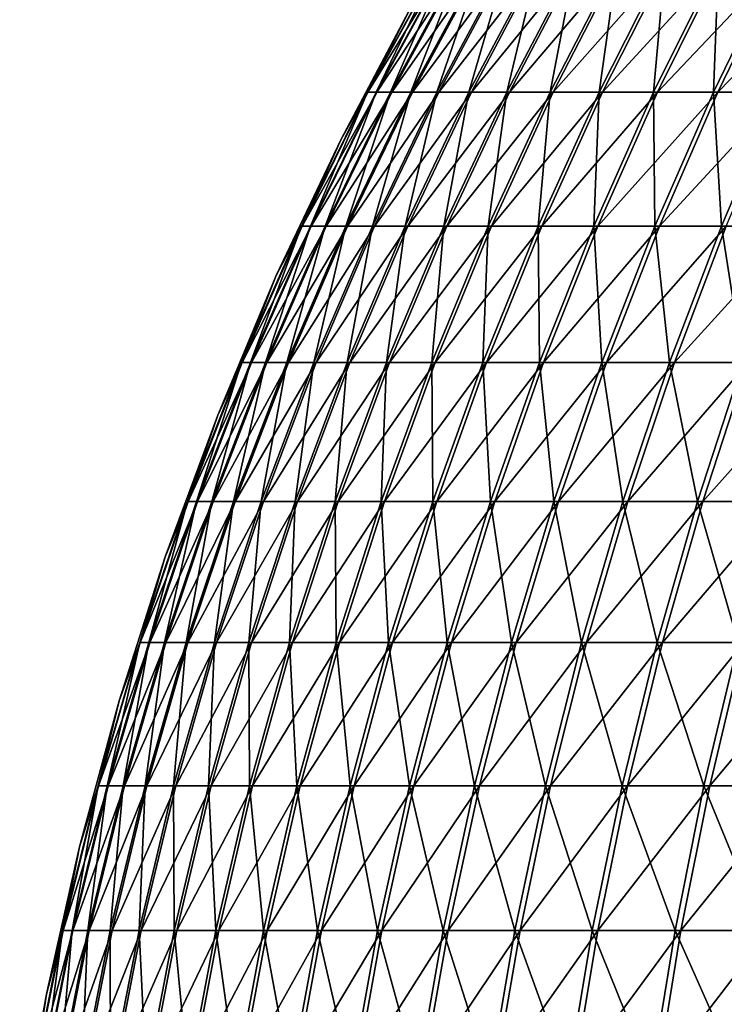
# Model space of a CAD drawing. Header units: millimetres. Extents: x -80 to 80, y -80 to 80.
# Tile 69 of 170: x -79 to -63, y 16 to 39. Entities that reach past the tile are written whole.
import ezdxf

# ---------------------------------------------------------------- set-up
doc = ezdxf.new("R2010")
doc.units = ezdxf.units.MM
doc.header["$LTSCALE"] = 13.670324
doc.layers.add('1', color=7, linetype='CONTINUOUS')
doc.layers.add('2', color=7, linetype='CONTINUOUS')

msp = doc.modelspace()

# ---------------------------------------------------------------- linework, layer by layer
at = {"layer": '1', "color": 7, "linetype": 'Continuous'}
for points in [[(-70.683, 36.94, 6.275), (-69.011, 40, 6.126), (-70.891, 36.94, 3.139), (-70.683, 36.94, 6.275)], [(-70.891, 36.94, 3.139), (-69.011, 40, 6.126), (-69.214, 40, 3.065), (-70.891, 36.94, 3.139)], [(-70.891, 36.94, 3.139), (-69.214, 40, 3.065), (-69.864, 38.974), (-70.891, 36.94, 3.139)], [(-70.336, 36.94, 9.398), (-68.672, 40, 9.176), (-70.683, 36.94, 6.275), (-70.336, 36.94, 9.398)], [(-70.683, 36.94, 6.275), (-68.672, 40, 9.176), (-69.011, 40, 6.126), (-70.683, 36.94, 6.275)], [(-69.851, 36.94, 12.503), (-68.198, 40, 12.207), (-70.336, 36.94, 9.398), (-69.851, 36.94, 12.503)], [(-70.336, 36.94, 9.398), (-68.198, 40, 12.207), (-68.672, 40, 9.176), (-70.336, 36.94, 9.398)], [(-69.229, 36.94, 15.584), (-67.591, 40, 15.215), (-69.851, 36.94, 12.503), (-69.229, 36.94, 15.584)], [(-69.851, 36.94, 12.503), (-67.591, 40, 15.215), (-68.198, 40, 12.207), (-69.851, 36.94, 12.503)], [(-68.471, 36.94, 18.634), (-66.851, 40, 18.193), (-69.229, 36.94, 15.584), (-68.471, 36.94, 18.634)], [(-69.229, 36.94, 15.584), (-66.851, 40, 18.193), (-67.591, 40, 15.215), (-69.229, 36.94, 15.584)], [(-67.578, 36.94, 21.647), (-65.98, 40, 21.135), (-68.471, 36.94, 18.634), (-67.578, 36.94, 21.647)], [(-68.471, 36.94, 18.634), (-65.98, 40, 21.135), (-66.851, 40, 18.193), (-68.471, 36.94, 18.634)], [(-66.554, 36.94, 24.618), (-64.979, 40, 24.036), (-67.578, 36.94, 21.647), (-66.554, 36.94, 24.618)], [(-67.578, 36.94, 21.647), (-64.979, 40, 24.036), (-65.98, 40, 21.135), (-67.578, 36.94, 21.647)], [(-65.398, 36.94, 27.541), (-63.851, 40, 26.889), (-66.554, 36.94, 24.618), (-65.398, 36.94, 27.541)], [(-66.554, 36.94, 24.618), (-63.851, 40, 26.889), (-64.979, 40, 24.036), (-66.554, 36.94, 24.618)], [(-64.115, 36.94, 30.41), (-62.598, 40, 29.69), (-65.398, 36.94, 27.541), (-64.115, 36.94, 30.41)], [(-65.398, 36.94, 27.541), (-62.598, 40, 29.69), (-63.851, 40, 26.889), (-65.398, 36.94, 27.541)], [(-62.705, 36.94, 33.219), (-61.222, 40, 32.433), (-64.115, 36.94, 30.41), (-62.705, 36.94, 33.219)], [(-64.115, 36.94, 30.41), (-61.222, 40, 32.433), (-62.598, 40, 29.69), (-64.115, 36.94, 30.41)], [(-61.173, 36.94, 35.962), (-59.726, 40, 35.112), (-62.705, 36.94, 33.219), (-61.173, 36.94, 35.962)], [(-62.705, 36.94, 33.219), (-59.726, 40, 35.112), (-61.222, 40, 32.433), (-62.705, 36.94, 33.219)], [(-71.52, 35.845), (-70.891, 36.94, 3.139), (-69.864, 38.974), (-71.52, 35.845)], [(-72.221, 33.809, 6.411), (-70.683, 36.94, 6.275), (-72.434, 33.809, 3.207), (-72.221, 33.809, 6.411)], [(-72.434, 33.809, 3.207), (-70.683, 36.94, 6.275), (-70.891, 36.94, 3.139), (-72.434, 33.809, 3.207)], [(-72.434, 33.809, 3.207), (-70.891, 36.94, 3.139), (-71.52, 35.845), (-72.434, 33.809, 3.207)], [(-71.866, 33.809, 9.603), (-70.336, 36.94, 9.398), (-72.221, 33.809, 6.411), (-71.866, 33.809, 9.603)], [(-72.221, 33.809, 6.411), (-70.336, 36.94, 9.398), (-70.683, 36.94, 6.275), (-72.221, 33.809, 6.411)], [(-71.37, 33.809, 12.775), (-69.851, 36.94, 12.503), (-71.866, 33.809, 9.603), (-71.37, 33.809, 12.775)], [(-71.866, 33.809, 9.603), (-69.851, 36.94, 12.503), (-70.336, 36.94, 9.398), (-71.866, 33.809, 9.603)], [(-70.735, 33.809, 15.923), (-69.229, 36.94, 15.584), (-71.37, 33.809, 12.775), (-70.735, 33.809, 15.923)], [(-71.37, 33.809, 12.775), (-69.229, 36.94, 15.584), (-69.851, 36.94, 12.503), (-71.37, 33.809, 12.775)], [(-69.96, 33.809, 19.039), (-68.471, 36.94, 18.634), (-70.735, 33.809, 15.923), (-69.96, 33.809, 19.039)], [(-70.735, 33.809, 15.923), (-68.471, 36.94, 18.634), (-69.229, 36.94, 15.584), (-70.735, 33.809, 15.923)], [(-69.049, 33.809, 22.118), (-67.578, 36.94, 21.647), (-69.96, 33.809, 19.039), (-69.049, 33.809, 22.118)], [(-69.96, 33.809, 19.039), (-67.578, 36.94, 21.647), (-68.471, 36.94, 18.634), (-69.96, 33.809, 19.039)], [(-68.002, 33.809, 25.154), (-66.554, 36.94, 24.618), (-69.049, 33.809, 22.118), (-68.002, 33.809, 25.154)], [(-69.049, 33.809, 22.118), (-66.554, 36.94, 24.618), (-67.578, 36.94, 21.647), (-69.049, 33.809, 22.118)], [(-66.821, 33.809, 28.14), (-65.398, 36.94, 27.541), (-68.002, 33.809, 25.154), (-66.821, 33.809, 28.14)], [(-68.002, 33.809, 25.154), (-65.398, 36.94, 27.541), (-66.554, 36.94, 24.618), (-68.002, 33.809, 25.154)], [(-65.51, 33.809, 31.071), (-64.115, 36.94, 30.41), (-66.821, 33.809, 28.14), (-65.51, 33.809, 31.071)], [(-66.821, 33.809, 28.14), (-64.115, 36.94, 30.41), (-65.398, 36.94, 27.541), (-66.821, 33.809, 28.14)], [(-64.07, 33.809, 33.941), (-62.705, 36.94, 33.219), (-65.51, 33.809, 31.071), (-64.07, 33.809, 33.941)], [(-65.51, 33.809, 31.071), (-62.705, 36.94, 33.219), (-64.115, 36.94, 30.41), (-65.51, 33.809, 31.071)], [(-62.504, 33.809, 36.745), (-61.173, 36.94, 35.962), (-64.07, 33.809, 33.941), (-62.504, 33.809, 36.745)], [(-64.07, 33.809, 33.941), (-61.173, 36.94, 35.962), (-62.705, 36.94, 33.219), (-64.07, 33.809, 33.941)], [(-73.036, 32.647), (-72.434, 33.809, 3.207), (-71.52, 35.845), (-73.036, 32.647)], [(-73.621, 30.615, 6.535), (-72.221, 33.809, 6.411), (-73.838, 30.615, 3.269), (-73.621, 30.615, 6.535)], [(-73.838, 30.615, 3.269), (-72.221, 33.809, 6.411), (-72.434, 33.809, 3.207), (-73.838, 30.615, 3.269)], [(-73.838, 30.615, 3.269), (-72.434, 33.809, 3.207), (-73.036, 32.647), (-73.838, 30.615, 3.269)], [(-73.259, 30.615, 9.789), (-71.866, 33.809, 9.603), (-73.621, 30.615, 6.535), (-73.259, 30.615, 9.789)], [(-73.621, 30.615, 6.535), (-71.866, 33.809, 9.603), (-72.221, 33.809, 6.411), (-73.621, 30.615, 6.535)], [(-72.754, 30.615, 13.023), (-71.37, 33.809, 12.775), (-73.259, 30.615, 9.789), (-72.754, 30.615, 13.023)], [(-73.259, 30.615, 9.789), (-71.37, 33.809, 12.775), (-71.866, 33.809, 9.603), (-73.259, 30.615, 9.789)], [(-72.106, 30.615, 16.232), (-70.735, 33.809, 15.923), (-72.754, 30.615, 13.023), (-72.106, 30.615, 16.232)], [(-72.754, 30.615, 13.023), (-70.735, 33.809, 15.923), (-71.37, 33.809, 12.775), (-72.754, 30.615, 13.023)], [(-71.317, 30.615, 19.408), (-69.96, 33.809, 19.039), (-72.106, 30.615, 16.232), (-71.317, 30.615, 19.408)], [(-72.106, 30.615, 16.232), (-69.96, 33.809, 19.039), (-70.735, 33.809, 15.923), (-72.106, 30.615, 16.232)], [(-70.387, 30.615, 22.547), (-69.049, 33.809, 22.118), (-71.317, 30.615, 19.408), (-70.387, 30.615, 22.547)], [(-71.317, 30.615, 19.408), (-69.049, 33.809, 22.118), (-69.96, 33.809, 19.039), (-71.317, 30.615, 19.408)], [(-69.32, 30.615, 25.641), (-68.002, 33.809, 25.154), (-70.387, 30.615, 22.547), (-69.32, 30.615, 25.641)], [(-70.387, 30.615, 22.547), (-68.002, 33.809, 25.154), (-69.049, 33.809, 22.118), (-70.387, 30.615, 22.547)], [(-68.117, 30.615, 28.686), (-66.821, 33.809, 28.14), (-69.32, 30.615, 25.641), (-68.117, 30.615, 28.686)], [(-69.32, 30.615, 25.641), (-66.821, 33.809, 28.14), (-68.002, 33.809, 25.154), (-69.32, 30.615, 25.641)], [(-66.78, 30.615, 31.674), (-65.51, 33.809, 31.071), (-68.117, 30.615, 28.686), (-66.78, 30.615, 31.674)], [(-68.117, 30.615, 28.686), (-65.51, 33.809, 31.071), (-66.821, 33.809, 28.14), (-68.117, 30.615, 28.686)], [(-65.312, 30.615, 34.599), (-64.07, 33.809, 33.941), (-66.78, 30.615, 31.674), (-65.312, 30.615, 34.599)], [(-66.78, 30.615, 31.674), (-64.07, 33.809, 33.941), (-65.51, 33.809, 31.071), (-66.78, 30.615, 31.674)], [(-63.716, 30.615, 37.457), (-62.504, 33.809, 36.745), (-65.312, 30.615, 34.599), (-63.716, 30.615, 37.457)], [(-65.312, 30.615, 34.599), (-62.504, 33.809, 36.745), (-64.07, 33.809, 33.941), (-65.312, 30.615, 34.599)], [(-61.995, 30.615, 40.242), (-60.816, 33.809, 39.476), (-63.716, 30.615, 37.457), (-61.995, 30.615, 40.242)], [(-63.716, 30.615, 37.457), (-60.816, 33.809, 39.476), (-62.504, 33.809, 36.745), (-63.716, 30.615, 37.457)], [(-74.408, 29.384), (-73.838, 30.615, 3.269), (-73.036, 32.647), (-74.408, 29.384)], [(-74.881, 27.362, 6.647), (-73.621, 30.615, 6.535), (-75.102, 27.362, 3.325), (-74.881, 27.362, 6.647)], [(-75.102, 27.362, 3.325), (-73.621, 30.615, 6.535), (-73.838, 30.615, 3.269), (-75.102, 27.362, 3.325)], [(-75.102, 27.362, 3.325), (-73.838, 30.615, 3.269), (-74.408, 29.384), (-75.102, 27.362, 3.325)], [(-74.513, 27.362, 9.956), (-73.259, 30.615, 9.789), (-74.881, 27.362, 6.647), (-74.513, 27.362, 9.956)], [(-74.881, 27.362, 6.647), (-73.259, 30.615, 9.789), (-73.621, 30.615, 6.535), (-74.881, 27.362, 6.647)], [(-73.999, 27.362, 13.246), (-72.754, 30.615, 13.023), (-74.513, 27.362, 9.956), (-73.999, 27.362, 13.246)], [(-74.513, 27.362, 9.956), (-72.754, 30.615, 13.023), (-73.259, 30.615, 9.789), (-74.513, 27.362, 9.956)], [(-73.34, 27.362, 16.509), (-72.106, 30.615, 16.232), (-73.999, 27.362, 13.246), (-73.34, 27.362, 16.509)], [(-73.999, 27.362, 13.246), (-72.106, 30.615, 16.232), (-72.754, 30.615, 13.023), (-73.999, 27.362, 13.246)], [(-72.537, 27.362, 19.74), (-71.317, 30.615, 19.408), (-73.34, 27.362, 16.509), (-72.537, 27.362, 19.74)], [(-73.34, 27.362, 16.509), (-71.317, 30.615, 19.408), (-72.106, 30.615, 16.232), (-73.34, 27.362, 16.509)], [(-71.592, 27.362, 22.933), (-70.387, 30.615, 22.547), (-72.537, 27.362, 19.74), (-71.592, 27.362, 22.933)], [(-72.537, 27.362, 19.74), (-70.387, 30.615, 22.547), (-71.317, 30.615, 19.408), (-72.537, 27.362, 19.74)], [(-70.506, 27.362, 26.08), (-69.32, 30.615, 25.641), (-71.592, 27.362, 22.933), (-70.506, 27.362, 26.08)], [(-71.592, 27.362, 22.933), (-69.32, 30.615, 25.641), (-70.387, 30.615, 22.547), (-71.592, 27.362, 22.933)], [(-69.283, 27.362, 29.177), (-68.117, 30.615, 28.686), (-70.506, 27.362, 26.08), (-69.283, 27.362, 29.177)], [(-70.506, 27.362, 26.08), (-68.117, 30.615, 28.686), (-69.32, 30.615, 25.641), (-70.506, 27.362, 26.08)], [(-67.923, 27.362, 32.216), (-66.78, 30.615, 31.674), (-69.283, 27.362, 29.177), (-67.923, 27.362, 32.216)], [(-69.283, 27.362, 29.177), (-66.78, 30.615, 31.674), (-68.117, 30.615, 28.686), (-69.283, 27.362, 29.177)], [(-66.43, 27.362, 35.192), (-65.312, 30.615, 34.599), (-67.923, 27.362, 32.216), (-66.43, 27.362, 35.192)], [(-67.923, 27.362, 32.216), (-65.312, 30.615, 34.599), (-66.78, 30.615, 31.674), (-67.923, 27.362, 32.216)], [(-64.806, 27.362, 38.098), (-63.716, 30.615, 37.457), (-66.43, 27.362, 35.192), (-64.806, 27.362, 38.098)], [(-66.43, 27.362, 35.192), (-63.716, 30.615, 37.457), (-65.312, 30.615, 34.599), (-66.43, 27.362, 35.192)], [(-63.056, 27.362, 40.93), (-61.995, 30.615, 40.242), (-64.806, 27.362, 38.098), (-63.056, 27.362, 40.93)], [(-64.806, 27.362, 38.098), (-61.995, 30.615, 40.242), (-63.716, 30.615, 37.457), (-64.806, 27.362, 38.098)], [(-61.182, 27.362, 43.682), (-60.152, 30.615, 42.947), (-63.056, 27.362, 40.93), (-61.182, 27.362, 43.682)], [(-63.056, 27.362, 40.93), (-60.152, 30.615, 42.947), (-61.995, 30.615, 40.242), (-63.056, 27.362, 40.93)], [(-75.635, 26.064), (-75.102, 27.362, 3.325), (-74.408, 29.384), (-75.635, 26.064)], [(-75.998, 24.056, 6.747), (-74.881, 27.362, 6.647), (-76.223, 24.056, 3.375), (-75.998, 24.056, 6.747)], [(-76.223, 24.056, 3.375), (-74.881, 27.362, 6.647), (-75.102, 27.362, 3.325), (-76.223, 24.056, 3.375)], [(-76.223, 24.056, 3.375), (-75.102, 27.362, 3.325), (-75.635, 26.064), (-76.223, 24.056, 3.375)], [(-75.625, 24.056, 10.105), (-74.513, 27.362, 9.956), (-75.998, 24.056, 6.747), (-75.625, 24.056, 10.105)], [(-75.998, 24.056, 6.747), (-74.513, 27.362, 9.956), (-74.881, 27.362, 6.647), (-75.998, 24.056, 6.747)], [(-75.104, 24.056, 13.444), (-73.999, 27.362, 13.246), (-75.625, 24.056, 10.105), (-75.104, 24.056, 13.444)], [(-75.625, 24.056, 10.105), (-73.999, 27.362, 13.246), (-74.513, 27.362, 9.956), (-75.625, 24.056, 10.105)], [(-74.435, 24.056, 16.756), (-73.34, 27.362, 16.509), (-75.104, 24.056, 13.444), (-74.435, 24.056, 16.756)], [(-75.104, 24.056, 13.444), (-73.34, 27.362, 16.509), (-73.999, 27.362, 13.246), (-75.104, 24.056, 13.444)], [(-73.62, 24.056, 20.035), (-72.537, 27.362, 19.74), (-74.435, 24.056, 16.756), (-73.62, 24.056, 20.035)], [(-74.435, 24.056, 16.756), (-72.537, 27.362, 19.74), (-73.34, 27.362, 16.509), (-74.435, 24.056, 16.756)], [(-72.661, 24.056, 23.275), (-71.592, 27.362, 22.933), (-73.62, 24.056, 20.035), (-72.661, 24.056, 23.275)], [(-73.62, 24.056, 20.035), (-71.592, 27.362, 22.933), (-72.537, 27.362, 19.74), (-73.62, 24.056, 20.035)], [(-71.559, 24.056, 26.47), (-70.506, 27.362, 26.08), (-72.661, 24.056, 23.275), (-71.559, 24.056, 26.47)], [(-72.661, 24.056, 23.275), (-70.506, 27.362, 26.08), (-71.592, 27.362, 22.933), (-72.661, 24.056, 23.275)], [(-70.317, 24.056, 29.612), (-69.283, 27.362, 29.177), (-71.559, 24.056, 26.47), (-70.317, 24.056, 29.612)], [(-71.559, 24.056, 26.47), (-69.283, 27.362, 29.177), (-70.506, 27.362, 26.08), (-71.559, 24.056, 26.47)], [(-68.936, 24.056, 32.696), (-67.923, 27.362, 32.216), (-70.317, 24.056, 29.612), (-68.936, 24.056, 32.696)], [(-70.317, 24.056, 29.612), (-67.923, 27.362, 32.216), (-69.283, 27.362, 29.177), (-70.317, 24.056, 29.612)], [(-67.421, 24.056, 35.717), (-66.43, 27.362, 35.192), (-68.936, 24.056, 32.696), (-67.421, 24.056, 35.717)], [(-68.936, 24.056, 32.696), (-66.43, 27.362, 35.192), (-67.923, 27.362, 32.216), (-68.936, 24.056, 32.696)], [(-65.774, 24.056, 38.667), (-64.806, 27.362, 38.098), (-67.421, 24.056, 35.717), (-65.774, 24.056, 38.667)], [(-67.421, 24.056, 35.717), (-64.806, 27.362, 38.098), (-66.43, 27.362, 35.192), (-67.421, 24.056, 35.717)], [(-63.997, 24.056, 41.541), (-63.056, 27.362, 40.93), (-65.774, 24.056, 38.667), (-63.997, 24.056, 41.541)], [(-65.774, 24.056, 38.667), (-63.056, 27.362, 40.93), (-64.806, 27.362, 38.098), (-65.774, 24.056, 38.667)], [(-62.095, 24.056, 44.334), (-61.182, 27.362, 43.682), (-63.997, 24.056, 41.541), (-62.095, 24.056, 44.334)], [(-63.997, 24.056, 41.541), (-61.182, 27.362, 43.682), (-63.056, 27.362, 40.93), (-63.997, 24.056, 41.541)], [(-76.714, 22.693), (-76.223, 24.056, 3.375), (-75.635, 26.064), (-76.714, 22.693)], [(-76.971, 20.706, 6.833), (-75.998, 24.056, 6.747), (-77.198, 20.706, 3.418), (-76.971, 20.706, 6.833)], [(-77.198, 20.706, 3.418), (-75.998, 24.056, 6.747), (-76.223, 24.056, 3.375), (-77.198, 20.706, 3.418)], [(-77.198, 20.706, 3.418), (-76.223, 24.056, 3.375), (-76.714, 22.693), (-77.198, 20.706, 3.418)], [(-76.593, 20.706, 10.234), (-75.625, 24.056, 10.105), (-76.971, 20.706, 6.833), (-76.593, 20.706, 10.234)], [(-76.971, 20.706, 6.833), (-75.625, 24.056, 10.105), (-75.998, 24.056, 6.747), (-76.971, 20.706, 6.833)], [(-76.065, 20.706, 13.616), (-75.104, 24.056, 13.444), (-76.593, 20.706, 10.234), (-76.065, 20.706, 13.616)], [(-76.593, 20.706, 10.234), (-75.104, 24.056, 13.444), (-75.625, 24.056, 10.105), (-76.593, 20.706, 10.234)], [(-75.388, 20.706, 16.97), (-74.435, 24.056, 16.756), (-76.065, 20.706, 13.616), (-75.388, 20.706, 16.97)], [(-76.065, 20.706, 13.616), (-74.435, 24.056, 16.756), (-75.104, 24.056, 13.444), (-76.065, 20.706, 13.616)], [(-74.562, 20.706, 20.292), (-73.62, 24.056, 20.035), (-75.388, 20.706, 16.97), (-74.562, 20.706, 20.292)], [(-75.388, 20.706, 16.97), (-73.62, 24.056, 20.035), (-74.435, 24.056, 16.756), (-75.388, 20.706, 16.97)], [(-73.591, 20.706, 23.573), (-72.661, 24.056, 23.275), (-74.562, 20.706, 20.292), (-73.591, 20.706, 23.573)], [(-74.562, 20.706, 20.292), (-72.661, 24.056, 23.275), (-73.62, 24.056, 20.035), (-74.562, 20.706, 20.292)], [(-72.475, 20.706, 26.808), (-71.559, 24.056, 26.47), (-73.591, 20.706, 23.573), (-72.475, 20.706, 26.808)], [(-73.591, 20.706, 23.573), (-71.559, 24.056, 26.47), (-72.661, 24.056, 23.275), (-73.591, 20.706, 23.573)], [(-71.217, 20.706, 29.991), (-70.317, 24.056, 29.612), (-72.475, 20.706, 26.808), (-71.217, 20.706, 29.991)], [(-72.475, 20.706, 26.808), (-70.317, 24.056, 29.612), (-71.559, 24.056, 26.47), (-72.475, 20.706, 26.808)], [(-69.819, 20.706, 33.115), (-68.936, 24.056, 32.696), (-71.217, 20.706, 29.991), (-69.819, 20.706, 33.115)], [(-71.217, 20.706, 29.991), (-68.936, 24.056, 32.696), (-70.317, 24.056, 29.612), (-71.217, 20.706, 29.991)], [(-68.284, 20.706, 36.174), (-67.421, 24.056, 35.717), (-69.819, 20.706, 33.115), (-68.284, 20.706, 36.174)], [(-69.819, 20.706, 33.115), (-67.421, 24.056, 35.717), (-68.936, 24.056, 32.696), (-69.819, 20.706, 33.115)], [(-66.616, 20.706, 39.162), (-65.774, 24.056, 38.667), (-68.284, 20.706, 36.174), (-66.616, 20.706, 39.162)], [(-68.284, 20.706, 36.174), (-65.774, 24.056, 38.667), (-67.421, 24.056, 35.717), (-68.284, 20.706, 36.174)], [(-64.816, 20.706, 42.073), (-63.997, 24.056, 41.541), (-66.616, 20.706, 39.162), (-64.816, 20.706, 42.073)], [(-66.616, 20.706, 39.162), (-63.997, 24.056, 41.541), (-65.774, 24.056, 38.667), (-66.616, 20.706, 39.162)], [(-62.89, 20.706, 44.902), (-62.095, 24.056, 44.334), (-64.816, 20.706, 42.073), (-62.89, 20.706, 44.902)], [(-64.816, 20.706, 42.073), (-62.095, 24.056, 44.334), (-63.997, 24.056, 41.541), (-64.816, 20.706, 42.073)], [(-60.84, 20.706, 47.642), (-60.071, 24.056, 47.04), (-62.89, 20.706, 44.902), (-60.84, 20.706, 47.642)], [(-62.89, 20.706, 44.902), (-60.071, 24.056, 47.04), (-62.095, 24.056, 44.334), (-62.89, 20.706, 44.902)], [(-77.643, 19.277), (-77.198, 20.706, 3.418), (-76.714, 22.693), (-77.643, 19.277)], [(-77.798, 17.315, 6.906), (-76.971, 20.706, 6.833), (-78.027, 17.315, 3.455), (-77.798, 17.315, 6.906)], [(-78.027, 17.315, 3.455), (-76.971, 20.706, 6.833), (-77.198, 20.706, 3.418), (-78.027, 17.315, 3.455)], [(-78.027, 17.315, 3.455), (-77.198, 20.706, 3.418), (-77.643, 19.277), (-78.027, 17.315, 3.455)], [(-77.416, 17.315, 10.344), (-76.593, 20.706, 10.234), (-77.798, 17.315, 6.906), (-77.416, 17.315, 10.344)], [(-77.798, 17.315, 6.906), (-76.593, 20.706, 10.234), (-76.971, 20.706, 6.833), (-77.798, 17.315, 6.906)], [(-76.882, 17.315, 13.762), (-76.065, 20.706, 13.616), (-77.416, 17.315, 10.344), (-76.882, 17.315, 13.762)], [(-77.416, 17.315, 10.344), (-76.065, 20.706, 13.616), (-76.593, 20.706, 10.234), (-77.416, 17.315, 10.344)], [(-76.197, 17.315, 17.152), (-75.388, 20.706, 16.97), (-76.882, 17.315, 13.762), (-76.197, 17.315, 17.152)], [(-76.882, 17.315, 13.762), (-75.388, 20.706, 16.97), (-76.065, 20.706, 13.616), (-76.882, 17.315, 13.762)], [(-75.363, 17.315, 20.509), (-74.562, 20.706, 20.292), (-76.197, 17.315, 17.152), (-75.363, 17.315, 20.509)], [(-76.197, 17.315, 17.152), (-74.562, 20.706, 20.292), (-75.388, 20.706, 16.97), (-76.197, 17.315, 17.152)], [(-74.381, 17.315, 23.826), (-73.591, 20.706, 23.573), (-75.363, 17.315, 20.509), (-74.381, 17.315, 23.826)], [(-75.363, 17.315, 20.509), (-73.591, 20.706, 23.573), (-74.562, 20.706, 20.292), (-75.363, 17.315, 20.509)], [(-73.253, 17.315, 27.096), (-72.475, 20.706, 26.808), (-74.381, 17.315, 23.826), (-73.253, 17.315, 27.096)], [(-74.381, 17.315, 23.826), (-72.475, 20.706, 26.808), (-73.591, 20.706, 23.573), (-74.381, 17.315, 23.826)], [(-71.981, 17.315, 30.313), (-71.217, 20.706, 29.991), (-73.253, 17.315, 27.096), (-71.981, 17.315, 30.313)], [(-73.253, 17.315, 27.096), (-71.217, 20.706, 29.991), (-72.475, 20.706, 26.808), (-73.253, 17.315, 27.096)], [(-70.568, 17.315, 33.471), (-69.819, 20.706, 33.115), (-71.981, 17.315, 30.313), (-70.568, 17.315, 33.471)], [(-71.981, 17.315, 30.313), (-69.819, 20.706, 33.115), (-71.217, 20.706, 29.991), (-71.981, 17.315, 30.313)], [(-69.017, 17.315, 36.562), (-68.284, 20.706, 36.174), (-70.568, 17.315, 33.471), (-69.017, 17.315, 36.562)], [(-70.568, 17.315, 33.471), (-68.284, 20.706, 36.174), (-69.819, 20.706, 33.115), (-70.568, 17.315, 33.471)], [(-67.331, 17.315, 39.582), (-66.616, 20.706, 39.162), (-69.017, 17.315, 36.562), (-67.331, 17.315, 39.582)], [(-69.017, 17.315, 36.562), (-66.616, 20.706, 39.162), (-68.284, 20.706, 36.174), (-69.017, 17.315, 36.562)], [(-65.512, 17.315, 42.525), (-64.816, 20.706, 42.073), (-67.331, 17.315, 39.582), (-65.512, 17.315, 42.525)], [(-67.331, 17.315, 39.582), (-64.816, 20.706, 42.073), (-66.616, 20.706, 39.162), (-67.331, 17.315, 39.582)], [(-63.565, 17.315, 45.384), (-62.89, 20.706, 44.902), (-65.512, 17.315, 42.525), (-63.565, 17.315, 45.384)], [(-65.512, 17.315, 42.525), (-62.89, 20.706, 44.902), (-64.816, 20.706, 42.073), (-65.512, 17.315, 42.525)], [(-61.493, 17.315, 48.154), (-60.84, 20.706, 47.642), (-63.565, 17.315, 45.384), (-61.493, 17.315, 48.154)], [(-63.565, 17.315, 45.384), (-60.84, 20.706, 47.642), (-62.89, 20.706, 44.902), (-63.565, 17.315, 45.384)], [(-78.419, 15.824), (-78.027, 17.315, 3.455), (-77.643, 19.277), (-78.419, 15.824)], [(-78.476, 13.892, 6.966), (-77.798, 17.315, 6.906), (-78.708, 13.892, 3.485), (-78.476, 13.892, 6.966)], [(-78.708, 13.892, 3.485), (-77.798, 17.315, 6.906), (-78.027, 17.315, 3.455), (-78.708, 13.892, 3.485)], [(-78.708, 13.892, 3.485), (-78.027, 17.315, 3.455), (-78.419, 15.824), (-78.708, 13.892, 3.485)], [(-78.091, 13.892, 10.434), (-77.416, 17.315, 10.344), (-78.476, 13.892, 6.966), (-78.091, 13.892, 10.434)], [(-78.476, 13.892, 6.966), (-77.416, 17.315, 10.344), (-77.798, 17.315, 6.906), (-78.476, 13.892, 6.966)], [(-77.552, 13.892, 13.882), (-76.882, 17.315, 13.762), (-78.091, 13.892, 10.434), (-77.552, 13.892, 13.882)], [(-78.091, 13.892, 10.434), (-76.882, 17.315, 13.762), (-77.416, 17.315, 10.344), (-78.091, 13.892, 10.434)], [(-76.861, 13.892, 17.302), (-76.197, 17.315, 17.152), (-77.552, 13.892, 13.882), (-76.861, 13.892, 17.302)], [(-77.552, 13.892, 13.882), (-76.197, 17.315, 17.152), (-76.882, 17.315, 13.762), (-77.552, 13.892, 13.882)], [(-76.02, 13.892, 20.688), (-75.363, 17.315, 20.509), (-76.861, 13.892, 17.302), (-76.02, 13.892, 20.688)], [(-76.861, 13.892, 17.302), (-75.363, 17.315, 20.509), (-76.197, 17.315, 17.152), (-76.861, 13.892, 17.302)], [(-75.029, 13.892, 24.034), (-74.381, 17.315, 23.826), (-76.02, 13.892, 20.688), (-75.029, 13.892, 24.034)], [(-76.02, 13.892, 20.688), (-74.381, 17.315, 23.826), (-75.363, 17.315, 20.509), (-76.02, 13.892, 20.688)], [(-73.891, 13.892, 27.332), (-73.253, 17.315, 27.096), (-75.029, 13.892, 24.034), (-73.891, 13.892, 27.332)], [(-75.029, 13.892, 24.034), (-73.253, 17.315, 27.096), (-74.381, 17.315, 23.826), (-75.029, 13.892, 24.034)], [(-72.609, 13.892, 30.577), (-71.981, 17.315, 30.313), (-73.891, 13.892, 27.332), (-72.609, 13.892, 30.577)], [(-73.891, 13.892, 27.332), (-71.981, 17.315, 30.313), (-73.253, 17.315, 27.096), (-73.891, 13.892, 27.332)], [(-71.184, 13.892, 33.762), (-70.568, 17.315, 33.471), (-72.609, 13.892, 30.577), (-71.184, 13.892, 33.762)], [(-72.609, 13.892, 30.577), (-70.568, 17.315, 33.471), (-71.981, 17.315, 30.313), (-72.609, 13.892, 30.577)], [(-69.619, 13.892, 36.881), (-69.017, 17.315, 36.562), (-71.184, 13.892, 33.762), (-69.619, 13.892, 36.881)], [(-71.184, 13.892, 33.762), (-69.017, 17.315, 36.562), (-70.568, 17.315, 33.471), (-71.184, 13.892, 33.762)], [(-67.918, 13.892, 39.927), (-67.331, 17.315, 39.582), (-69.619, 13.892, 36.881), (-67.918, 13.892, 39.927)], [(-69.619, 13.892, 36.881), (-67.331, 17.315, 39.582), (-69.017, 17.315, 36.562), (-69.619, 13.892, 36.881)], [(-66.083, 13.892, 42.896), (-65.512, 17.315, 42.525), (-67.918, 13.892, 39.927), (-66.083, 13.892, 42.896)], [(-67.918, 13.892, 39.927), (-65.512, 17.315, 42.525), (-67.331, 17.315, 39.582), (-67.918, 13.892, 39.927)], [(-64.119, 13.892, 45.779), (-63.565, 17.315, 45.384), (-66.083, 13.892, 42.896), (-64.119, 13.892, 45.779)], [(-66.083, 13.892, 42.896), (-63.565, 17.315, 45.384), (-65.512, 17.315, 42.525), (-66.083, 13.892, 42.896)], [(-62.029, 13.892, 48.574), (-61.493, 17.315, 48.154), (-64.119, 13.892, 45.779), (-62.029, 13.892, 48.574)], [(-64.119, 13.892, 45.779), (-61.493, 17.315, 48.154), (-63.565, 17.315, 45.384), (-64.119, 13.892, 45.779)], [(-79.043, 12.34), (-78.708, 13.892, 3.485), (-78.419, 15.824), (-79.043, 12.34)]]:
    msp.add_3dface(points, dxfattribs=at)
at = {"layer": '2', "color": 7, "linetype": 'Continuous'}
for points in [[(-69.864, 38.974), (-69.223, 40, -2.853), (-70.901, 36.94, -2.922), (-69.864, 38.974)], [(-69.223, 40, -2.853), (-70.702, 36.94, -6.059), (-70.901, 36.94, -2.922), (-69.223, 40, -2.853)], [(-69.029, 40, -5.915), (-70.364, 36.94, -9.183), (-70.702, 36.94, -6.059), (-69.029, 40, -5.915)], [(-69.029, 40, -5.915), (-70.702, 36.94, -6.059), (-69.223, 40, -2.853), (-69.029, 40, -5.915)], [(-68.699, 40, -8.966), (-69.888, 36.94, -12.29), (-70.364, 36.94, -9.183), (-68.699, 40, -8.966)], [(-68.699, 40, -8.966), (-70.364, 36.94, -9.183), (-69.029, 40, -5.915), (-68.699, 40, -8.966)], [(-68.235, 40, -11.999), (-69.276, 36.94, -15.372), (-69.888, 36.94, -12.29), (-68.235, 40, -11.999)], [(-68.235, 40, -11.999), (-69.888, 36.94, -12.29), (-68.699, 40, -8.966), (-68.235, 40, -11.999)], [(-67.637, 40, -15.009), (-68.527, 36.94, -18.425), (-69.276, 36.94, -15.372), (-67.637, 40, -15.009)], [(-67.637, 40, -15.009), (-69.276, 36.94, -15.372), (-68.235, 40, -11.999), (-67.637, 40, -15.009)], [(-66.906, 40, -17.989), (-67.644, 36.94, -21.441), (-68.527, 36.94, -18.425), (-66.906, 40, -17.989)], [(-66.906, 40, -17.989), (-68.527, 36.94, -18.425), (-67.637, 40, -15.009), (-66.906, 40, -17.989)], [(-66.044, 40, -20.934), (-66.629, 36.94, -24.415), (-67.644, 36.94, -21.441), (-66.044, 40, -20.934)], [(-66.044, 40, -20.934), (-67.644, 36.94, -21.441), (-66.906, 40, -17.989), (-66.044, 40, -20.934)], [(-65.052, 40, -23.837), (-65.482, 36.94, -27.341), (-66.629, 36.94, -24.415), (-65.052, 40, -23.837)], [(-65.052, 40, -23.837), (-66.629, 36.94, -24.415), (-66.044, 40, -20.934), (-65.052, 40, -23.837)], [(-63.933, 40, -26.694), (-64.207, 36.94, -30.214), (-65.482, 36.94, -27.341), (-63.933, 40, -26.694)], [(-63.933, 40, -26.694), (-65.482, 36.94, -27.341), (-65.052, 40, -23.837), (-63.933, 40, -26.694)], [(-62.688, 40, -29.499), (-62.807, 36.94, -33.027), (-64.207, 36.94, -30.214), (-62.688, 40, -29.499)], [(-62.688, 40, -29.499), (-64.207, 36.94, -30.214), (-63.933, 40, -26.694), (-62.688, 40, -29.499)], [(-61.321, 40, -32.246), (-61.283, 36.94, -35.776), (-62.807, 36.94, -33.027), (-61.321, 40, -32.246)], [(-61.321, 40, -32.246), (-62.807, 36.94, -33.027), (-62.688, 40, -29.499), (-61.321, 40, -32.246)], [(-71.52, 35.845), (-69.864, 38.974), (-70.901, 36.94, -2.922), (-71.52, 35.845)], [(-71.52, 35.845), (-70.901, 36.94, -2.922), (-72.443, 33.809, -2.986), (-71.52, 35.845)], [(-70.901, 36.94, -2.922), (-72.24, 33.809, -6.191), (-72.443, 33.809, -2.986), (-70.901, 36.94, -2.922)], [(-70.702, 36.94, -6.059), (-71.895, 33.809, -9.383), (-72.24, 33.809, -6.191), (-70.702, 36.94, -6.059)], [(-70.702, 36.94, -6.059), (-72.24, 33.809, -6.191), (-70.901, 36.94, -2.922), (-70.702, 36.94, -6.059)], [(-70.364, 36.94, -9.183), (-71.409, 33.809, -12.557), (-71.895, 33.809, -9.383), (-70.364, 36.94, -9.183)], [(-70.364, 36.94, -9.183), (-71.895, 33.809, -9.383), (-70.702, 36.94, -6.059), (-70.364, 36.94, -9.183)], [(-69.888, 36.94, -12.29), (-70.783, 33.809, -15.707), (-71.409, 33.809, -12.557), (-69.888, 36.94, -12.29)], [(-69.888, 36.94, -12.29), (-71.409, 33.809, -12.557), (-70.364, 36.94, -9.183), (-69.888, 36.94, -12.29)], [(-69.276, 36.94, -15.372), (-70.018, 33.809, -18.825), (-70.783, 33.809, -15.707), (-69.276, 36.94, -15.372)], [(-69.276, 36.94, -15.372), (-70.783, 33.809, -15.707), (-69.888, 36.94, -12.29), (-69.276, 36.94, -15.372)], [(-68.527, 36.94, -18.425), (-69.116, 33.809, -21.907), (-70.018, 33.809, -18.825), (-68.527, 36.94, -18.425)], [(-68.527, 36.94, -18.425), (-70.018, 33.809, -18.825), (-69.276, 36.94, -15.372), (-68.527, 36.94, -18.425)], [(-67.644, 36.94, -21.441), (-68.078, 33.809, -24.946), (-69.116, 33.809, -21.907), (-67.644, 36.94, -21.441)], [(-67.644, 36.94, -21.441), (-69.116, 33.809, -21.907), (-68.527, 36.94, -18.425), (-67.644, 36.94, -21.441)], [(-66.629, 36.94, -24.415), (-66.907, 33.809, -27.936), (-68.078, 33.809, -24.946), (-66.629, 36.94, -24.415)], [(-66.629, 36.94, -24.415), (-68.078, 33.809, -24.946), (-67.644, 36.94, -21.441), (-66.629, 36.94, -24.415)], [(-65.482, 36.94, -27.341), (-65.604, 33.809, -30.871), (-66.907, 33.809, -27.936), (-65.482, 36.94, -27.341)], [(-65.482, 36.94, -27.341), (-66.907, 33.809, -27.936), (-66.629, 36.94, -24.415), (-65.482, 36.94, -27.341)], [(-64.207, 36.94, -30.214), (-64.173, 33.809, -33.745), (-65.604, 33.809, -30.871), (-64.207, 36.94, -30.214)], [(-64.207, 36.94, -30.214), (-65.604, 33.809, -30.871), (-65.482, 36.94, -27.341), (-64.207, 36.94, -30.214)], [(-62.807, 36.94, -33.027), (-64.173, 33.809, -33.745), (-64.207, 36.94, -30.214), (-62.807, 36.94, -33.027)], [(-62.807, 36.94, -33.027), (-62.616, 33.809, -36.554), (-64.173, 33.809, -33.745), (-62.807, 36.94, -33.027)], [(-61.283, 36.94, -35.776), (-62.616, 33.809, -36.554), (-62.807, 36.94, -33.027), (-61.283, 36.94, -35.776)], [(-61.283, 36.94, -35.776), (-60.936, 33.809, -39.29), (-62.616, 33.809, -36.554), (-61.283, 36.94, -35.776)], [(-73.036, 32.647), (-71.52, 35.845), (-72.443, 33.809, -2.986), (-73.036, 32.647)], [(-73.036, 32.647), (-72.443, 33.809, -2.986), (-73.848, 30.615, -3.044), (-73.036, 32.647)], [(-72.443, 33.809, -2.986), (-73.64, 30.615, -6.311), (-73.848, 30.615, -3.044), (-72.443, 33.809, -2.986)], [(-72.24, 33.809, -6.191), (-73.289, 30.615, -9.565), (-73.64, 30.615, -6.311), (-72.24, 33.809, -6.191)], [(-72.24, 33.809, -6.191), (-73.64, 30.615, -6.311), (-72.443, 33.809, -2.986), (-72.24, 33.809, -6.191)], [(-71.895, 33.809, -9.383), (-72.793, 30.615, -12.801), (-73.289, 30.615, -9.565), (-71.895, 33.809, -9.383)], [(-71.895, 33.809, -9.383), (-73.289, 30.615, -9.565), (-72.24, 33.809, -6.191), (-71.895, 33.809, -9.383)], [(-71.409, 33.809, -12.557), (-72.155, 30.615, -16.011), (-72.793, 30.615, -12.801), (-71.409, 33.809, -12.557)], [(-71.409, 33.809, -12.557), (-72.793, 30.615, -12.801), (-71.895, 33.809, -9.383), (-71.409, 33.809, -12.557)], [(-70.783, 33.809, -15.707), (-71.376, 30.615, -19.19), (-72.155, 30.615, -16.011), (-70.783, 33.809, -15.707)], [(-70.783, 33.809, -15.707), (-72.155, 30.615, -16.011), (-71.409, 33.809, -12.557), (-70.783, 33.809, -15.707)], [(-70.018, 33.809, -18.825), (-70.456, 30.615, -22.332), (-71.376, 30.615, -19.19), (-70.018, 33.809, -18.825)], [(-70.018, 33.809, -18.825), (-71.376, 30.615, -19.19), (-70.783, 33.809, -15.707), (-70.018, 33.809, -18.825)], [(-69.116, 33.809, -21.907), (-69.398, 30.615, -25.43), (-70.456, 30.615, -22.332), (-69.116, 33.809, -21.907)], [(-69.116, 33.809, -21.907), (-70.456, 30.615, -22.332), (-70.018, 33.809, -18.825), (-69.116, 33.809, -21.907)], [(-68.078, 33.809, -24.946), (-68.204, 30.615, -28.478), (-69.398, 30.615, -25.43), (-68.078, 33.809, -24.946)], [(-68.078, 33.809, -24.946), (-69.398, 30.615, -25.43), (-69.116, 33.809, -21.907), (-68.078, 33.809, -24.946)], [(-66.907, 33.809, -27.936), (-66.876, 30.615, -31.47), (-68.204, 30.615, -28.478), (-66.907, 33.809, -27.936)], [(-66.907, 33.809, -27.936), (-68.204, 30.615, -28.478), (-68.078, 33.809, -24.946), (-66.907, 33.809, -27.936)], [(-65.604, 33.809, -30.871), (-66.876, 30.615, -31.47), (-66.907, 33.809, -27.936), (-65.604, 33.809, -30.871)], [(-65.604, 33.809, -30.871), (-65.417, 30.615, -34.4), (-66.876, 30.615, -31.47), (-65.604, 33.809, -30.871)], [(-64.173, 33.809, -33.745), (-65.417, 30.615, -34.4), (-65.604, 33.809, -30.871), (-64.173, 33.809, -33.745)], [(-64.173, 33.809, -33.745), (-63.83, 30.615, -37.263), (-65.417, 30.615, -34.4), (-64.173, 33.809, -33.745)], [(-62.616, 33.809, -36.554), (-63.83, 30.615, -37.263), (-64.173, 33.809, -33.745), (-62.616, 33.809, -36.554)], [(-62.616, 33.809, -36.554), (-62.117, 30.615, -40.052), (-63.83, 30.615, -37.263), (-62.616, 33.809, -36.554)], [(-60.936, 33.809, -39.29), (-62.117, 30.615, -40.052), (-62.616, 33.809, -36.554), (-60.936, 33.809, -39.29)], [(-74.408, 29.384), (-73.036, 32.647), (-73.848, 30.615, -3.044), (-74.408, 29.384)], [(-74.408, 29.384), (-73.848, 30.615, -3.044), (-75.112, 27.362, -3.096), (-74.408, 29.384)], [(-73.848, 30.615, -3.044), (-74.901, 27.362, -6.419), (-75.112, 27.362, -3.096), (-73.848, 30.615, -3.044)], [(-73.64, 30.615, -6.311), (-74.543, 27.362, -9.729), (-74.901, 27.362, -6.419), (-73.64, 30.615, -6.311)], [(-73.64, 30.615, -6.311), (-74.901, 27.362, -6.419), (-73.848, 30.615, -3.044), (-73.64, 30.615, -6.311)], [(-73.289, 30.615, -9.565), (-74.039, 27.362, -13.02), (-74.543, 27.362, -9.729), (-73.289, 30.615, -9.565)], [(-73.289, 30.615, -9.565), (-74.543, 27.362, -9.729), (-73.64, 30.615, -6.311), (-73.289, 30.615, -9.565)], [(-72.793, 30.615, -12.801), (-73.39, 27.362, -16.285), (-74.039, 27.362, -13.02), (-72.793, 30.615, -12.801)], [(-72.793, 30.615, -12.801), (-74.039, 27.362, -13.02), (-73.289, 30.615, -9.565), (-72.793, 30.615, -12.801)], [(-72.155, 30.615, -16.011), (-72.597, 27.362, -19.519), (-73.39, 27.362, -16.285), (-72.155, 30.615, -16.011)], [(-72.155, 30.615, -16.011), (-73.39, 27.362, -16.285), (-72.793, 30.615, -12.801), (-72.155, 30.615, -16.011)], [(-71.376, 30.615, -19.19), (-71.662, 27.362, -22.714), (-72.597, 27.362, -19.519), (-71.376, 30.615, -19.19)], [(-71.376, 30.615, -19.19), (-72.597, 27.362, -19.519), (-72.155, 30.615, -16.011), (-71.376, 30.615, -19.19)], [(-70.456, 30.615, -22.332), (-70.586, 27.362, -25.865), (-71.662, 27.362, -22.714), (-70.456, 30.615, -22.332)], [(-70.456, 30.615, -22.332), (-71.662, 27.362, -22.714), (-71.376, 30.615, -19.19), (-70.456, 30.615, -22.332)], [(-69.398, 30.615, -25.43), (-69.371, 27.362, -28.965), (-70.586, 27.362, -25.865), (-69.398, 30.615, -25.43)], [(-69.398, 30.615, -25.43), (-70.586, 27.362, -25.865), (-70.456, 30.615, -22.332), (-69.398, 30.615, -25.43)], [(-68.204, 30.615, -28.478), (-69.371, 27.362, -28.965), (-69.398, 30.615, -25.43), (-68.204, 30.615, -28.478)], [(-68.204, 30.615, -28.478), (-68.021, 27.362, -32.008), (-69.371, 27.362, -28.965), (-68.204, 30.615, -28.478)], [(-66.876, 30.615, -31.47), (-68.021, 27.362, -32.008), (-68.204, 30.615, -28.478), (-66.876, 30.615, -31.47)], [(-66.876, 30.615, -31.47), (-66.537, 27.362, -34.989), (-68.021, 27.362, -32.008), (-66.876, 30.615, -31.47)], [(-65.417, 30.615, -34.4), (-66.537, 27.362, -34.989), (-66.876, 30.615, -31.47), (-65.417, 30.615, -34.4)], [(-65.417, 30.615, -34.4), (-64.922, 27.362, -37.9), (-66.537, 27.362, -34.989), (-65.417, 30.615, -34.4)], [(-63.83, 30.615, -37.263), (-64.922, 27.362, -37.9), (-65.417, 30.615, -34.4), (-63.83, 30.615, -37.263)], [(-63.83, 30.615, -37.263), (-63.181, 27.362, -40.738), (-64.922, 27.362, -37.9), (-63.83, 30.615, -37.263)], [(-62.117, 30.615, -40.052), (-63.181, 27.362, -40.738), (-63.83, 30.615, -37.263), (-62.117, 30.615, -40.052)], [(-62.117, 30.615, -40.052), (-61.315, 27.362, -43.495), (-63.181, 27.362, -40.738), (-62.117, 30.615, -40.052)], [(-75.635, 26.064), (-74.408, 29.384), (-75.112, 27.362, -3.096), (-75.635, 26.064)], [(-75.635, 26.064), (-75.112, 27.362, -3.096), (-76.233, 24.056, -3.142), (-75.635, 26.064)], [(-75.112, 27.362, -3.096), (-76.019, 24.056, -6.514), (-76.233, 24.056, -3.142), (-75.112, 27.362, -3.096)], [(-74.901, 27.362, -6.419), (-75.656, 24.056, -9.874), (-76.019, 24.056, -6.514), (-74.901, 27.362, -6.419)], [(-74.901, 27.362, -6.419), (-76.019, 24.056, -6.514), (-75.112, 27.362, -3.096), (-74.901, 27.362, -6.419)], [(-74.543, 27.362, -9.729), (-75.144, 24.056, -13.214), (-75.656, 24.056, -9.874), (-74.543, 27.362, -9.729)], [(-74.543, 27.362, -9.729), (-75.656, 24.056, -9.874), (-74.901, 27.362, -6.419), (-74.543, 27.362, -9.729)], [(-74.039, 27.362, -13.02), (-74.486, 24.056, -16.528), (-75.144, 24.056, -13.214), (-74.039, 27.362, -13.02)], [(-74.039, 27.362, -13.02), (-75.144, 24.056, -13.214), (-74.543, 27.362, -9.729), (-74.039, 27.362, -13.02)], [(-73.39, 27.362, -16.285), (-73.681, 24.056, -19.81), (-74.486, 24.056, -16.528), (-73.39, 27.362, -16.285)], [(-73.39, 27.362, -16.285), (-74.486, 24.056, -16.528), (-74.039, 27.362, -13.02), (-73.39, 27.362, -16.285)], [(-72.597, 27.362, -19.519), (-72.731, 24.056, -23.053), (-73.681, 24.056, -19.81), (-72.597, 27.362, -19.519)], [(-72.597, 27.362, -19.519), (-73.681, 24.056, -19.81), (-73.39, 27.362, -16.285), (-72.597, 27.362, -19.519)], [(-71.662, 27.362, -22.714), (-71.639, 24.056, -26.251), (-72.731, 24.056, -23.053), (-71.662, 27.362, -22.714)], [(-71.662, 27.362, -22.714), (-72.731, 24.056, -23.053), (-72.597, 27.362, -19.519), (-71.662, 27.362, -22.714)], [(-70.586, 27.362, -25.865), (-71.639, 24.056, -26.251), (-71.662, 27.362, -22.714), (-70.586, 27.362, -25.865)], [(-70.586, 27.362, -25.865), (-70.407, 24.056, -29.397), (-71.639, 24.056, -26.251), (-70.586, 27.362, -25.865)], [(-69.371, 27.362, -28.965), (-70.407, 24.056, -29.397), (-70.586, 27.362, -25.865), (-69.371, 27.362, -28.965)], [(-69.371, 27.362, -28.965), (-69.036, 24.056, -32.486), (-70.407, 24.056, -29.397), (-69.371, 27.362, -28.965)], [(-68.021, 27.362, -32.008), (-69.036, 24.056, -32.486), (-69.371, 27.362, -28.965), (-68.021, 27.362, -32.008)], [(-68.021, 27.362, -32.008), (-67.53, 24.056, -35.511), (-69.036, 24.056, -32.486), (-68.021, 27.362, -32.008)], [(-66.537, 27.362, -34.989), (-67.53, 24.056, -35.511), (-68.021, 27.362, -32.008), (-66.537, 27.362, -34.989)], [(-66.537, 27.362, -34.989), (-65.891, 24.056, -38.466), (-67.53, 24.056, -35.511), (-66.537, 27.362, -34.989)], [(-64.922, 27.362, -37.9), (-65.891, 24.056, -38.466), (-66.537, 27.362, -34.989), (-64.922, 27.362, -37.9)], [(-64.922, 27.362, -37.9), (-64.123, 24.056, -41.346), (-65.891, 24.056, -38.466), (-64.922, 27.362, -37.9)], [(-63.181, 27.362, -40.738), (-64.123, 24.056, -41.346), (-64.922, 27.362, -37.9), (-63.181, 27.362, -40.738)], [(-63.181, 27.362, -40.738), (-62.23, 24.056, -44.144), (-64.123, 24.056, -41.346), (-63.181, 27.362, -40.738)], [(-61.315, 27.362, -43.495), (-62.23, 24.056, -44.144), (-63.181, 27.362, -40.738), (-61.315, 27.362, -43.495)], [(-76.714, 22.693), (-75.635, 26.064), (-76.233, 24.056, -3.142), (-76.714, 22.693)], [(-76.714, 22.693), (-76.233, 24.056, -3.142), (-77.209, 20.706, -3.182), (-76.714, 22.693)], [(-76.233, 24.056, -3.142), (-76.992, 20.706, -6.598), (-77.209, 20.706, -3.182), (-76.233, 24.056, -3.142)], [(-76.019, 24.056, -6.514), (-76.624, 20.706, -10), (-76.992, 20.706, -6.598), (-76.019, 24.056, -6.514)], [(-76.019, 24.056, -6.514), (-76.992, 20.706, -6.598), (-76.233, 24.056, -3.142), (-76.019, 24.056, -6.514)], [(-75.656, 24.056, -9.874), (-76.106, 20.706, -13.383), (-76.624, 20.706, -10), (-75.656, 24.056, -9.874)], [(-75.656, 24.056, -9.874), (-76.624, 20.706, -10), (-76.019, 24.056, -6.514), (-75.656, 24.056, -9.874)], [(-75.144, 24.056, -13.214), (-75.439, 20.706, -16.74), (-76.106, 20.706, -13.383), (-75.144, 24.056, -13.214)], [(-75.144, 24.056, -13.214), (-76.106, 20.706, -13.383), (-75.656, 24.056, -9.874), (-75.144, 24.056, -13.214)], [(-74.486, 24.056, -16.528), (-74.624, 20.706, -20.064), (-75.439, 20.706, -16.74), (-74.486, 24.056, -16.528)], [(-74.486, 24.056, -16.528), (-75.439, 20.706, -16.74), (-75.144, 24.056, -13.214), (-74.486, 24.056, -16.528)], [(-73.681, 24.056, -19.81), (-73.662, 20.706, -23.348), (-74.624, 20.706, -20.064), (-73.681, 24.056, -19.81)], [(-73.681, 24.056, -19.81), (-74.624, 20.706, -20.064), (-74.486, 24.056, -16.528), (-73.681, 24.056, -19.81)], [(-72.731, 24.056, -23.053), (-73.662, 20.706, -23.348), (-73.681, 24.056, -19.81), (-72.731, 24.056, -23.053)], [(-72.731, 24.056, -23.053), (-72.556, 20.706, -26.587), (-73.662, 20.706, -23.348), (-72.731, 24.056, -23.053)], [(-71.639, 24.056, -26.251), (-72.556, 20.706, -26.587), (-72.731, 24.056, -23.053), (-71.639, 24.056, -26.251)], [(-71.639, 24.056, -26.251), (-71.308, 20.706, -29.774), (-72.556, 20.706, -26.587), (-71.639, 24.056, -26.251)], [(-70.407, 24.056, -29.397), (-71.308, 20.706, -29.774), (-71.639, 24.056, -26.251), (-70.407, 24.056, -29.397)], [(-70.407, 24.056, -29.397), (-69.92, 20.706, -32.902), (-71.308, 20.706, -29.774), (-70.407, 24.056, -29.397)], [(-69.036, 24.056, -32.486), (-69.92, 20.706, -32.902), (-70.407, 24.056, -29.397), (-69.036, 24.056, -32.486)], [(-69.036, 24.056, -32.486), (-68.394, 20.706, -35.965), (-69.92, 20.706, -32.902), (-69.036, 24.056, -32.486)], [(-67.53, 24.056, -35.511), (-68.394, 20.706, -35.965), (-69.036, 24.056, -32.486), (-67.53, 24.056, -35.511)], [(-67.53, 24.056, -35.511), (-66.735, 20.706, -38.958), (-68.394, 20.706, -35.965), (-67.53, 24.056, -35.511)], [(-65.891, 24.056, -38.466), (-66.735, 20.706, -38.958), (-67.53, 24.056, -35.511), (-65.891, 24.056, -38.466)], [(-65.891, 24.056, -38.466), (-64.944, 20.706, -41.875), (-66.735, 20.706, -38.958), (-65.891, 24.056, -38.466)], [(-64.123, 24.056, -41.346), (-64.944, 20.706, -41.875), (-65.891, 24.056, -38.466), (-64.123, 24.056, -41.346)], [(-64.123, 24.056, -41.346), (-63.027, 20.706, -44.71), (-64.944, 20.706, -41.875), (-64.123, 24.056, -41.346)], [(-62.23, 24.056, -44.144), (-63.027, 20.706, -44.71), (-64.123, 24.056, -41.346), (-62.23, 24.056, -44.144)], [(-62.23, 24.056, -44.144), (-60.985, 20.706, -47.456), (-63.027, 20.706, -44.71), (-62.23, 24.056, -44.144)], [(-77.643, 19.277), (-76.714, 22.693), (-77.209, 20.706, -3.182), (-77.643, 19.277)], [(-77.643, 19.277), (-77.209, 20.706, -3.182), (-78.037, 17.315, -3.217), (-77.643, 19.277)], [(-77.209, 20.706, -3.182), (-77.818, 17.315, -6.669), (-78.037, 17.315, -3.217), (-77.209, 20.706, -3.182)], [(-76.992, 20.706, -6.598), (-77.447, 17.315, -10.108), (-77.818, 17.315, -6.669), (-76.992, 20.706, -6.598)], [(-76.992, 20.706, -6.598), (-77.818, 17.315, -6.669), (-77.209, 20.706, -3.182), (-76.992, 20.706, -6.598)], [(-76.624, 20.706, -10), (-76.923, 17.315, -13.527), (-77.447, 17.315, -10.108), (-76.624, 20.706, -10)], [(-76.624, 20.706, -10), (-77.447, 17.315, -10.108), (-76.992, 20.706, -6.598), (-76.624, 20.706, -10)], [(-76.106, 20.706, -13.383), (-76.249, 17.315, -16.92), (-76.923, 17.315, -13.527), (-76.106, 20.706, -13.383)], [(-76.106, 20.706, -13.383), (-76.923, 17.315, -13.527), (-76.624, 20.706, -10), (-76.106, 20.706, -13.383)], [(-75.439, 20.706, -16.74), (-75.425, 17.315, -20.279), (-76.249, 17.315, -16.92), (-75.439, 20.706, -16.74)], [(-75.439, 20.706, -16.74), (-76.249, 17.315, -16.92), (-76.106, 20.706, -13.383), (-75.439, 20.706, -16.74)], [(-74.624, 20.706, -20.064), (-75.425, 17.315, -20.279), (-75.439, 20.706, -16.74), (-74.624, 20.706, -20.064)], [(-74.624, 20.706, -20.064), (-74.453, 17.315, -23.599), (-75.425, 17.315, -20.279), (-74.624, 20.706, -20.064)], [(-73.662, 20.706, -23.348), (-74.453, 17.315, -23.599), (-74.624, 20.706, -20.064), (-73.662, 20.706, -23.348)], [(-73.662, 20.706, -23.348), (-73.335, 17.315, -26.872), (-74.453, 17.315, -23.599), (-73.662, 20.706, -23.348)], [(-72.556, 20.706, -26.587), (-73.335, 17.315, -26.872), (-73.662, 20.706, -23.348), (-72.556, 20.706, -26.587)], [(-72.556, 20.706, -26.587), (-72.073, 17.315, -30.093), (-73.335, 17.315, -26.872), (-72.556, 20.706, -26.587)], [(-71.308, 20.706, -29.774), (-72.073, 17.315, -30.093), (-72.556, 20.706, -26.587), (-71.308, 20.706, -29.774)], [(-71.308, 20.706, -29.774), (-70.67, 17.315, -33.255), (-72.073, 17.315, -30.093), (-71.308, 20.706, -29.774)], [(-69.92, 20.706, -32.902), (-70.67, 17.315, -33.255), (-71.308, 20.706, -29.774), (-69.92, 20.706, -32.902)], [(-69.92, 20.706, -32.902), (-69.129, 17.315, -36.351), (-70.67, 17.315, -33.255), (-69.92, 20.706, -32.902)], [(-68.394, 20.706, -35.965), (-69.129, 17.315, -36.351), (-69.92, 20.706, -32.902), (-68.394, 20.706, -35.965)], [(-68.394, 20.706, -35.965), (-67.451, 17.315, -39.377), (-69.129, 17.315, -36.351), (-68.394, 20.706, -35.965)], [(-66.735, 20.706, -38.958), (-67.451, 17.315, -39.377), (-68.394, 20.706, -35.965), (-66.735, 20.706, -38.958)], [(-66.735, 20.706, -38.958), (-65.642, 17.315, -42.325), (-67.451, 17.315, -39.377), (-66.735, 20.706, -38.958)], [(-64.944, 20.706, -41.875), (-65.642, 17.315, -42.325), (-66.735, 20.706, -38.958), (-64.944, 20.706, -41.875)], [(-64.944, 20.706, -41.875), (-63.703, 17.315, -45.19), (-65.642, 17.315, -42.325), (-64.944, 20.706, -41.875)], [(-63.027, 20.706, -44.71), (-63.703, 17.315, -45.19), (-64.944, 20.706, -41.875), (-63.027, 20.706, -44.71)], [(-63.027, 20.706, -44.71), (-61.64, 17.315, -47.966), (-63.703, 17.315, -45.19), (-63.027, 20.706, -44.71)], [(-60.985, 20.706, -47.456), (-61.64, 17.315, -47.966), (-63.027, 20.706, -44.71), (-60.985, 20.706, -47.456)], [(-78.419, 15.824), (-77.643, 19.277), (-78.037, 17.315, -3.217), (-78.419, 15.824)], [(-78.419, 15.824), (-78.037, 17.315, -3.217), (-78.718, 13.892, -3.245), (-78.419, 15.824)], [(-78.037, 17.315, -3.217), (-78.497, 13.892, -6.727), (-78.718, 13.892, -3.245), (-78.037, 17.315, -3.217)], [(-77.818, 17.315, -6.669), (-78.122, 13.892, -10.196), (-78.497, 13.892, -6.727), (-77.818, 17.315, -6.669)], [(-77.818, 17.315, -6.669), (-78.497, 13.892, -6.727), (-78.037, 17.315, -3.217), (-77.818, 17.315, -6.669)], [(-77.447, 17.315, -10.108), (-77.594, 13.892, -13.645), (-78.122, 13.892, -10.196), (-77.447, 17.315, -10.108)], [(-77.447, 17.315, -10.108), (-78.122, 13.892, -10.196), (-77.818, 17.315, -6.669), (-77.447, 17.315, -10.108)], [(-76.923, 17.315, -13.527), (-76.914, 13.892, -17.067), (-77.594, 13.892, -13.645), (-76.923, 17.315, -13.527)], [(-76.923, 17.315, -13.527), (-77.594, 13.892, -13.645), (-77.447, 17.315, -10.108), (-76.923, 17.315, -13.527)], [(-76.249, 17.315, -16.92), (-76.914, 13.892, -17.067), (-76.923, 17.315, -13.527), (-76.249, 17.315, -16.92)], [(-76.249, 17.315, -16.92), (-76.083, 13.892, -20.456), (-76.914, 13.892, -17.067), (-76.249, 17.315, -16.92)], [(-75.425, 17.315, -20.279), (-76.083, 13.892, -20.456), (-76.249, 17.315, -16.92), (-75.425, 17.315, -20.279)], [(-75.425, 17.315, -20.279), (-75.102, 13.892, -23.805), (-76.083, 13.892, -20.456), (-75.425, 17.315, -20.279)], [(-74.453, 17.315, -23.599), (-75.102, 13.892, -23.805), (-75.425, 17.315, -20.279), (-74.453, 17.315, -23.599)], [(-74.453, 17.315, -23.599), (-73.975, 13.892, -27.107), (-75.102, 13.892, -23.805), (-74.453, 17.315, -23.599)], [(-73.335, 17.315, -26.872), (-73.975, 13.892, -27.107), (-74.453, 17.315, -23.599), (-73.335, 17.315, -26.872)], [(-73.335, 17.315, -26.872), (-72.702, 13.892, -30.356), (-73.975, 13.892, -27.107), (-73.335, 17.315, -26.872)], [(-72.073, 17.315, -30.093), (-72.702, 13.892, -30.356), (-73.335, 17.315, -26.872), (-72.073, 17.315, -30.093)], [(-72.073, 17.315, -30.093), (-71.286, 13.892, -33.545), (-72.702, 13.892, -30.356), (-72.073, 17.315, -30.093)], [(-70.67, 17.315, -33.255), (-71.286, 13.892, -33.545), (-72.073, 17.315, -30.093), (-70.67, 17.315, -33.255)], [(-70.67, 17.315, -33.255), (-69.731, 13.892, -36.668), (-71.286, 13.892, -33.545), (-70.67, 17.315, -33.255)], [(-69.129, 17.315, -36.351), (-69.731, 13.892, -36.668), (-70.67, 17.315, -33.255), (-69.129, 17.315, -36.351)], [(-69.129, 17.315, -36.351), (-68.039, 13.892, -39.72), (-69.731, 13.892, -36.668), (-69.129, 17.315, -36.351)], [(-67.451, 17.315, -39.377), (-68.039, 13.892, -39.72), (-69.129, 17.315, -36.351), (-67.451, 17.315, -39.377)], [(-67.451, 17.315, -39.377), (-66.214, 13.892, -42.694), (-68.039, 13.892, -39.72), (-67.451, 17.315, -39.377)], [(-65.642, 17.315, -42.325), (-66.214, 13.892, -42.694), (-67.451, 17.315, -39.377), (-65.642, 17.315, -42.325)], [(-65.642, 17.315, -42.325), (-64.259, 13.892, -45.583), (-66.214, 13.892, -42.694), (-65.642, 17.315, -42.325)], [(-63.703, 17.315, -45.19), (-64.259, 13.892, -45.583), (-65.642, 17.315, -42.325), (-63.703, 17.315, -45.19)], [(-63.703, 17.315, -45.19), (-62.177, 13.892, -48.384), (-64.259, 13.892, -45.583), (-63.703, 17.315, -45.19)], [(-61.64, 17.315, -47.966), (-62.177, 13.892, -48.384), (-63.703, 17.315, -45.19), (-61.64, 17.315, -47.966)], [(-79.043, 12.34), (-78.419, 15.824), (-78.718, 13.892, -3.245), (-79.043, 12.34)]]:
    msp.add_3dface(points, dxfattribs=at)

doc.saveas('drawing.dxf')
